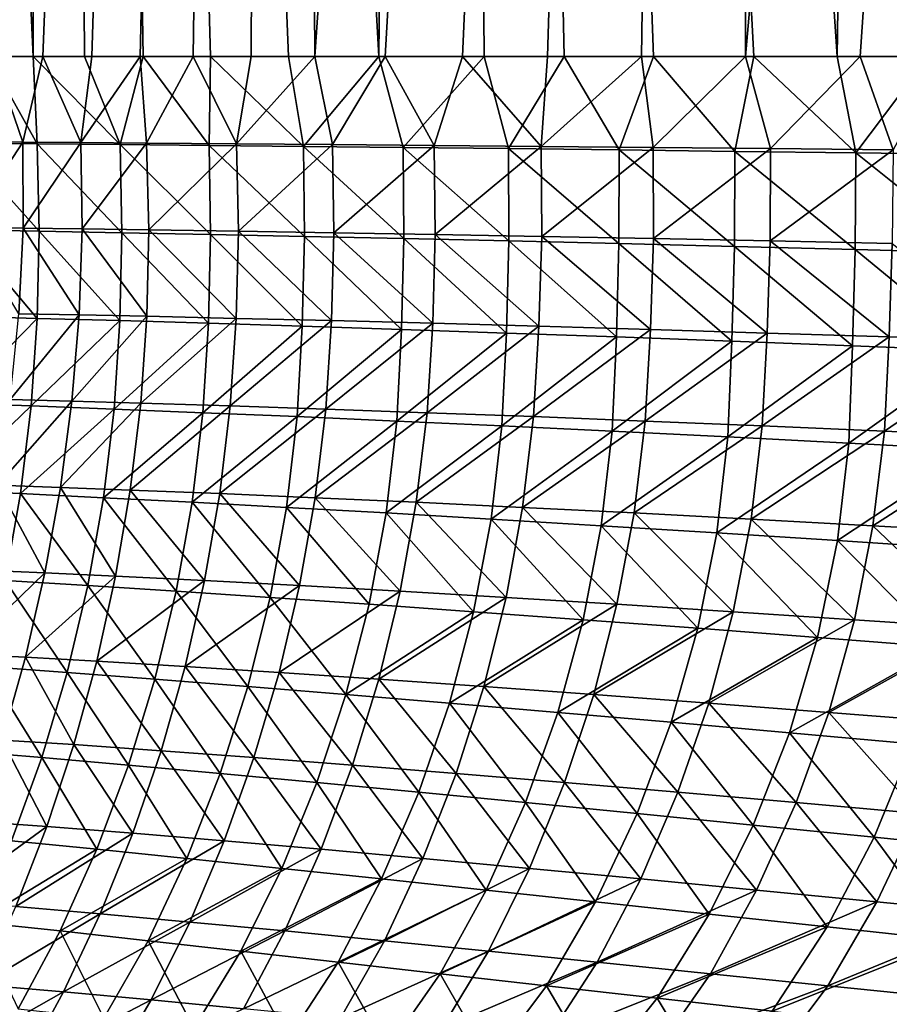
# Model space of a CAD drawing. Header units: metres. Extents: x -155 to 25, y -152 to 27.
# Tile 70 of 124: x -19.9 to -17.23, y -133.23 to -130.21. Entities that reach past the tile are written whole.
import ezdxf

# ---------------------------------------------------------------- set-up
doc = ezdxf.new("R2010")
doc.units = ezdxf.units.M
doc.layers.add('solid_12_401_052_XXX', color=7, linetype='CONTINUOUS')

msp = doc.modelspace()

# ---------------------------------------------------------------- linework, layer by layer
at = {"layer": 'solid_12_401_052_XXX'}
for points in [[(-20.71055, -111.850677, 5.822475), (-19.994654, -130.322372, 7.938638), (-19.856489, -130.322372, 8.277928)], [(-19.820717, -111.850677, 8.36316), (-20.71055, -111.850677, 5.822475), (-19.856489, -130.322372, 8.277928)], [(-20.194061, -111.850677, -7.417114), (-19.109005, -111.850677, -9.880756), (-20.132208, -130.322372, -7.583281)], [(-19.109005, -111.850677, -9.880756), (-19.978815, -130.322372, -7.978384), (-20.132208, -130.322372, -7.583281)], [(-19.109005, -111.850677, -9.880756), (-19.826891, -130.322372, -8.348524), (-19.978815, -130.322372, -7.978384)], [(-19.820717, -111.850677, 8.36316), (-19.856489, -130.322372, 8.277928), (-19.698919, -130.322372, 8.645949)], [(-19.109005, -111.850677, -9.880756), (-19.676298, -130.322372, -8.697273), (-19.826891, -130.322372, -8.348524)], [(-19.820717, -111.850677, 8.36316), (-19.698919, -130.322372, 8.645949), (-19.518583, -130.322372, 9.045428)], [(-19.820717, -111.850677, 8.36316), (-19.518583, -130.322372, 9.045428), (-19.311392, -130.322372, 9.479408)], [(-19.820717, -111.850677, 8.36316), (-19.311392, -130.322372, 9.479408), (-19.072325, -130.322372, 9.951323)], [(-19.820717, -111.850677, 8.36316), (-19.072325, -130.322372, 9.951323), (-18.79513, -130.322372, 10.465071)], [(-18.620365, -111.850677, 10.772732), (-19.820717, -111.850677, 8.36316), (-18.79513, -130.322372, 10.465071)], [(-19.109005, -111.850677, -9.880756), (-19.527706, -130.322372, -9.025727), (-19.676298, -130.322372, -8.697273)], [(-19.109005, -111.850677, -9.880756), (-19.365013, -130.322372, -9.369463), (-19.527706, -130.322372, -9.025727)], [(-19.109005, -111.850677, -9.880756), (-19.186966, -130.322372, -9.728613), (-19.365013, -130.322372, -9.369463)], [(-19.109005, -111.850677, -9.880756), (-18.99106, -130.322372, -10.105432), (-19.186966, -130.322372, -9.728613)], [(-19.109005, -111.850677, -9.880756), (-17.724586, -111.850677, -12.189494), (-18.99106, -130.322372, -10.105432)], [(-17.724586, -111.850677, -12.189494), (-18.775425, -130.322372, -10.500358), (-18.99106, -130.322372, -10.105432)], [(-18.620365, -111.850677, 10.772732), (-18.79513, -130.322372, 10.465071), (-18.471914, -130.322372, 11.025151)], [(-17.724586, -111.850677, -12.189494), (-18.538244, -130.322372, -10.913337), (-18.775425, -130.322372, -10.500358)], [(-18.620365, -111.850677, 10.772732), (-18.471914, -130.322372, 11.025151), (-18.226103, -130.322372, 11.426631)], [(-18.620365, -111.850677, 10.772732), (-18.226103, -130.322372, 11.426631), (-17.951344, -130.322372, 11.853283)], [(-18.620365, -111.850677, 10.772732), (-17.951344, -130.322372, 11.853283), (-17.64365, -130.322372, 12.306264)], [(-18.620365, -111.850677, 10.772732), (-17.64365, -130.322372, 12.306264), (-17.387865, -130.322372, 12.664814)], [(-17.128313, -111.850677, 13.013415), (-18.620365, -111.850677, 10.772732), (-17.387865, -130.322372, 12.664814)], [(-17.724586, -111.850677, -12.189494), (-18.276575, -130.322372, -11.345789), (-18.538244, -130.322372, -10.913337)], [(-17.724586, -111.850677, -12.189494), (-17.988026, -130.322372, -11.797585), (-18.276575, -130.322372, -11.345789)], [(-17.724586, -111.850677, -12.189494), (-17.669394, -130.322372, -12.2693), (-17.988026, -130.322372, -11.797585)], [(-17.724586, -111.850677, -12.189494), (-16.062511, -111.850677, -14.307132), (-17.669394, -130.322372, -12.2693)], [(-16.062511, -111.850677, -14.307132), (-17.316729, -130.322372, -12.761827), (-17.669394, -130.322372, -12.2693)], [(-17.128313, -111.850677, 13.013415), (-17.387865, -130.322372, 12.664814), (-17.10718, -130.322372, 13.041162)], [(-16.062511, -111.850677, -14.307132), (-17.061279, -130.322372, -13.101107), (-17.316729, -130.322372, -12.761827)], [(-20.080919, -130.588242, 7.656077), (-19.844179, -130.590302, 8.246286), (-19.994654, -130.322372, 7.938638)], [(-19.888399, -130.585587, -8.151895), (-20.057594, -130.584671, -7.732137), (-19.978815, -130.322372, -7.978384)], [(-19.844179, -130.590302, 8.246286), (-19.856489, -130.322372, 8.277928), (-19.994654, -130.322372, 7.938638)], [(-19.888399, -130.585587, -8.151895), (-19.978815, -130.322372, -7.978384), (-19.826891, -130.322372, -8.348524)], [(-19.710165, -130.586761, -8.568983), (-19.888399, -130.585587, -8.151895), (-19.826891, -130.322372, -8.348524)], [(-19.589417, -130.592667, 8.831131), (-19.698919, -130.322372, 8.645949), (-19.856489, -130.322372, 8.277928)], [(-19.844179, -130.590302, 8.246286), (-19.589417, -130.592667, 8.831131), (-19.856489, -130.322372, 8.277928)], [(-19.710165, -130.586761, -8.568983), (-19.826891, -130.322372, -8.348524), (-19.676298, -130.322372, -8.697273)], [(-19.710165, -130.586761, -8.568983), (-19.676298, -130.322372, -8.697273), (-19.527706, -130.322372, -9.025727)], [(-19.508242, -130.588242, -9.015058), (-19.710165, -130.586761, -8.568983), (-19.527706, -130.322372, -9.025727)], [(-19.589417, -130.592667, 8.831131), (-19.518583, -130.322372, 9.045428), (-19.698919, -130.322372, 8.645949)], [(-19.589417, -130.592667, 8.831131), (-19.315907, -130.595337, 9.411706), (-19.518583, -130.322372, 9.045428)], [(-19.508242, -130.588242, -9.015058), (-19.527706, -130.322372, -9.025727), (-19.365013, -130.322372, -9.369463)], [(-19.315907, -130.595337, 9.411706), (-19.311392, -130.322372, 9.479408), (-19.518583, -130.322372, 9.045428)], [(-19.23156, -130.590302, -9.587628), (-19.508242, -130.588242, -9.015058), (-19.365013, -130.322372, -9.369463)], [(-19.23156, -130.590302, -9.587628), (-19.365013, -130.322372, -9.369463), (-19.186966, -130.322372, -9.728613)], [(-19.315907, -130.595337, 9.411706), (-19.02622, -130.598343, 9.982347), (-19.311392, -130.322372, 9.479408)], [(-19.02622, -130.598343, 9.982347), (-19.072325, -130.322372, 9.951323), (-19.311392, -130.322372, 9.479408)], [(-19.23156, -130.590302, -9.587628), (-19.186966, -130.322372, -9.728613), (-18.99106, -130.322372, -10.105432)], [(-18.937265, -130.592667, -10.153611), (-19.23156, -130.590302, -9.587628), (-18.99106, -130.322372, -10.105432)], [(-19.02622, -130.598343, 9.982347), (-18.79513, -130.322372, 10.465071), (-19.072325, -130.322372, 9.951323)], [(-19.02622, -130.598343, 9.982347), (-18.719851, -130.601669, 10.544243), (-18.79513, -130.322372, 10.465071)], [(-18.937265, -130.592667, -10.153611), (-18.99106, -130.322372, -10.105432), (-18.775425, -130.322372, -10.500358)], [(-18.624559, -130.595352, -10.714048), (-18.937265, -130.592667, -10.153611), (-18.775425, -130.322372, -10.500358)], [(-18.719851, -130.601669, 10.544243), (-18.471914, -130.322372, 11.025151), (-18.79513, -130.322372, 10.465071)], [(-18.624559, -130.595352, -10.714048), (-18.775425, -130.322372, -10.500358), (-18.538244, -130.322372, -10.913337)], [(-18.719851, -130.601669, 10.544243), (-18.396788, -130.605331, 11.097354), (-18.471914, -130.322372, 11.025151)], [(-18.296398, -130.598343, -11.263465), (-18.624559, -130.595352, -10.714048), (-18.538244, -130.322372, -10.913337)], [(-18.296398, -130.598343, -11.263465), (-18.538244, -130.322372, -10.913337), (-18.276575, -130.322372, -11.345789)], [(-18.396788, -130.605331, 11.097354), (-18.226103, -130.322372, 11.426631), (-18.471914, -130.322372, 11.025151)], [(-18.396788, -130.605331, 11.097354), (-18.057281, -130.609329, 11.641144), (-18.226103, -130.322372, 11.426631)], [(-18.296398, -130.598343, -11.263465), (-18.276575, -130.322372, -11.345789), (-17.988026, -130.322372, -11.797585)], [(-17.952192, -130.601669, -11.803012), (-18.296398, -130.598343, -11.263465), (-17.988026, -130.322372, -11.797585)], [(-18.057281, -130.609329, 11.641144), (-17.951344, -130.322372, 11.853283), (-18.226103, -130.322372, 11.426631)], [(-18.057281, -130.609329, 11.641144), (-17.701603, -130.613678, 12.175086), (-17.951344, -130.322372, 11.853283)], [(-17.952192, -130.601669, -11.803012), (-17.988026, -130.322372, -11.797585), (-17.669394, -130.322372, -12.2693)], [(-17.591936, -130.605331, -12.332649), (-17.952192, -130.601669, -11.803012), (-17.669394, -130.322372, -12.2693)], [(-17.701603, -130.613678, 12.175086), (-17.64365, -130.322372, 12.306264), (-17.951344, -130.322372, 11.853283)], [(-17.701603, -130.613678, 12.175086), (-17.33003, -130.618378, 12.698661), (-17.64365, -130.322372, 12.306264)], [(-17.591936, -130.605331, -12.332649), (-17.669394, -130.322372, -12.2693), (-17.316729, -130.322372, -12.761827)], [(-17.33003, -130.618378, 12.698661), (-17.387865, -130.322372, 12.664814), (-17.64365, -130.322372, 12.306264)], [(-17.215916, -130.609329, -12.851859), (-17.591936, -130.605331, -12.332649), (-17.316729, -130.322372, -12.761827)], [(-17.33003, -130.618378, 12.698661), (-17.10718, -130.322372, 13.041162), (-17.387865, -130.322372, 12.664814)], [(-17.33003, -130.618378, 12.698661), (-16.94286, -130.623444, 13.21136), (-17.10718, -130.322372, 13.041162)], [(-17.215916, -130.609329, -12.851859), (-17.316729, -130.322372, -12.761827), (-17.061279, -130.322372, -13.101107)], [(-20.059774, -130.847672, -7.720732), (-20.057594, -130.584671, -7.732137), (-19.888399, -130.585587, -8.151895)], [(-19.887579, -130.849487, -8.142923), (-20.059774, -130.847672, -7.720732), (-19.888399, -130.585587, -8.151895)], [(-19.887579, -130.849487, -8.142923), (-19.888399, -130.585587, -8.151895), (-19.710165, -130.586761, -8.568983)], [(-19.706045, -130.851761, -8.563019), (-19.887579, -130.849487, -8.142923), (-19.710165, -130.586761, -8.568983)], [(-19.706045, -130.851761, -8.563019), (-19.710165, -130.586761, -8.568983), (-19.508242, -130.588242, -9.015058)], [(-19.837845, -130.85878, 8.236024), (-19.844179, -130.590302, 8.246286), (-20.080919, -130.588242, 7.656077)], [(-20.073843, -130.854691, 7.652129), (-19.837845, -130.85878, 8.236024), (-20.080919, -130.588242, 7.656077)], [(-19.583965, -130.86348, 8.815381), (-19.589417, -130.592667, 8.831131), (-19.844179, -130.590302, 8.246286)], [(-19.837845, -130.85878, 8.236024), (-19.583965, -130.86348, 8.815381), (-19.844179, -130.590302, 8.246286)], [(-19.501453, -130.854691, -9.010633), (-19.706045, -130.851761, -8.563019), (-19.508242, -130.588242, -9.015058)], [(-19.311502, -130.868805, 9.391144), (-19.315907, -130.595337, 9.411706), (-19.589417, -130.592667, 8.831131)], [(-19.583965, -130.86348, 8.815381), (-19.311502, -130.868805, 9.391144), (-19.589417, -130.592667, 8.831131)], [(-19.501453, -130.854691, -9.010633), (-19.508242, -130.588242, -9.015058), (-19.23156, -130.590302, -9.587628)], [(-19.225945, -130.85878, -9.576955), (-19.501453, -130.854691, -9.010633), (-19.23156, -130.590302, -9.587628)], [(-19.022926, -130.874771, 9.957779), (-19.02622, -130.598343, 9.982347), (-19.315907, -130.595337, 9.411706)], [(-19.311502, -130.868805, 9.391144), (-19.022926, -130.874771, 9.957779), (-19.315907, -130.595337, 9.411706)], [(-19.225945, -130.85878, -9.576955), (-19.23156, -130.590302, -9.587628), (-18.937265, -130.592667, -10.153611)], [(-18.932907, -130.86348, -10.137524), (-19.225945, -130.85878, -9.576955), (-18.937265, -130.592667, -10.153611)], [(-18.717716, -130.881393, 10.516383), (-18.719851, -130.601669, 10.544243), (-19.02622, -130.598343, 9.982347)], [(-19.022926, -130.874771, 9.957779), (-18.717716, -130.881393, 10.516383), (-19.02622, -130.598343, 9.982347)], [(-18.932907, -130.86348, -10.137524), (-18.937265, -130.592667, -10.153611), (-18.624559, -130.595352, -10.714048)], [(-18.621578, -130.868805, -10.693233), (-18.932907, -130.86348, -10.137524), (-18.624559, -130.595352, -10.714048)], [(-18.395844, -130.888702, 11.066868), (-18.396788, -130.605331, 11.097354), (-18.719851, -130.601669, 10.544243)], [(-18.717716, -130.881393, 10.516383), (-18.395844, -130.888702, 11.066868), (-18.719851, -130.601669, 10.544243)], [(-18.621578, -130.868805, -10.693233), (-18.624559, -130.595352, -10.714048), (-18.296398, -130.598343, -11.263465)], [(-18.294798, -130.874771, -11.238729), (-18.621578, -130.868805, -10.693233), (-18.296398, -130.598343, -11.263465)], [(-18.057531, -130.896683, 11.608663), (-18.057281, -130.609329, 11.641144), (-18.396788, -130.605331, 11.097354)], [(-18.395844, -130.888702, 11.066868), (-18.057531, -130.896683, 11.608663), (-18.396788, -130.605331, 11.097354)], [(-18.294798, -130.874771, -11.238729), (-18.296398, -130.598343, -11.263465), (-17.952192, -130.601669, -11.803012)], [(-17.951975, -130.881393, -11.775071), (-18.294798, -130.874771, -11.238729), (-17.952192, -130.601669, -11.803012)], [(-18.057531, -130.896683, 11.608663), (-17.703016, -130.905365, 12.141204), (-18.057281, -130.609329, 11.641144)], [(-17.703016, -130.905365, 12.141204), (-17.701603, -130.613678, 12.175086), (-18.057281, -130.609329, 11.641144)], [(-17.951975, -130.881393, -11.775071), (-17.952192, -130.601669, -11.803012), (-17.591936, -130.605331, -12.332649)], [(-17.593088, -130.888702, -12.302171), (-17.951975, -130.881393, -11.775071), (-17.591936, -130.605331, -12.332649)], [(-17.703016, -130.905365, 12.141204), (-17.332544, -130.914764, 12.663939), (-17.701603, -130.613678, 12.175086)], [(-17.332544, -130.914764, 12.663939), (-17.33003, -130.618378, 12.698661), (-17.701603, -130.613678, 12.175086)], [(-17.593088, -130.888702, -12.302171), (-17.591936, -130.605331, -12.332649), (-17.215916, -130.609329, -12.851859)], [(-17.218395, -130.896683, -12.819471), (-17.593088, -130.888702, -12.302171), (-17.215916, -130.609329, -12.851859)], [(-17.332544, -130.914764, 12.663939), (-16.946381, -130.924881, 13.176323), (-17.33003, -130.618378, 12.698661)], [(-16.946381, -130.924881, 13.176323), (-16.94286, -130.623444, 13.21136), (-17.33003, -130.618378, 12.698661)], [(-20.079941, -131.120041, 7.652974), (-19.844122, -131.126236, 8.230537), (-20.073843, -130.854691, 7.652129)], [(-19.844122, -131.126236, 8.230537), (-19.837845, -130.85878, 8.236024), (-20.073843, -130.854691, 7.652129)], [(-19.900318, -131.112106, -8.139647), (-20.059774, -130.847672, -7.720732), (-19.887579, -130.849487, -8.142923)], [(-19.71516, -131.115585, -8.562787), (-19.900318, -131.112106, -8.139647), (-19.887579, -130.849487, -8.142923)], [(-19.71516, -131.115585, -8.562787), (-19.887579, -130.849487, -8.142923), (-19.706045, -130.851761, -8.563019)], [(-19.844122, -131.126236, 8.230537), (-19.590456, -131.133347, 8.804344), (-19.837845, -130.85878, 8.236024)], [(-19.590456, -131.133347, 8.804344), (-19.583965, -130.86348, 8.815381), (-19.837845, -130.85878, 8.236024)], [(-19.507484, -131.120041, -9.011881), (-19.71516, -131.115585, -8.562787), (-19.706045, -130.851761, -8.563019)], [(-19.507484, -131.120041, -9.011881), (-19.706045, -130.851761, -8.563019), (-19.501453, -130.854691, -9.010633)], [(-19.23259, -131.126236, -9.571898), (-19.507484, -131.120041, -9.011881), (-19.501453, -130.854691, -9.010633)], [(-19.23259, -131.126236, -9.571898), (-19.501453, -130.854691, -9.010633), (-19.225945, -130.85878, -9.576955)], [(-18.940147, -131.133347, -10.126945), (-19.23259, -131.126236, -9.571898), (-19.225945, -130.85878, -9.576955)], [(-18.940147, -131.133347, -10.126945), (-19.225945, -130.85878, -9.576955), (-18.932907, -130.86348, -10.137524)], [(-19.590456, -131.133347, 8.804344), (-19.318277, -131.141403, 9.375196), (-19.583965, -130.86348, 8.815381)], [(-19.318277, -131.141403, 9.375196), (-19.311502, -130.868805, 9.391144), (-19.583965, -130.86348, 8.815381)], [(-19.318277, -131.141403, 9.375196), (-19.029966, -131.150436, 9.937695), (-19.311502, -130.868805, 9.391144)], [(-19.029966, -131.150436, 9.937695), (-19.022926, -130.874771, 9.957779), (-19.311502, -130.868805, 9.391144)], [(-19.029966, -131.150436, 9.937695), (-18.725018, -131.160446, 10.492847), (-19.022926, -130.874771, 9.957779)], [(-18.725018, -131.160446, 10.492847), (-18.717716, -130.881393, 10.516383), (-19.022926, -130.874771, 9.957779)], [(-18.629438, -131.141418, -10.677773), (-18.940147, -131.133347, -10.126945), (-18.932907, -130.86348, -10.137524)], [(-18.629438, -131.141418, -10.677773), (-18.932907, -130.86348, -10.137524), (-18.621578, -130.868805, -10.693233)], [(-18.725018, -131.160446, 10.492847), (-18.403395, -131.171478, 11.040516), (-18.717716, -130.881393, 10.516383)], [(-18.403395, -131.171478, 11.040516), (-18.395844, -130.888702, 11.066868), (-18.717716, -130.881393, 10.516383)], [(-18.303209, -131.150436, -11.21916), (-18.629438, -131.141418, -10.677773), (-18.621578, -130.868805, -10.693233)], [(-18.303209, -131.150436, -11.21916), (-18.621578, -130.868805, -10.693233), (-18.294798, -130.874771, -11.238729)], [(-18.403395, -131.171478, 11.040516), (-18.065304, -131.183517, 11.5801), (-18.395844, -130.888702, 11.066868)], [(-18.065304, -131.183517, 11.5801), (-18.057531, -130.896683, 11.608663), (-18.395844, -130.888702, 11.066868)], [(-17.960884, -131.160446, -11.752077), (-18.303209, -131.150436, -11.21916), (-18.294798, -130.874771, -11.238729)], [(-17.960884, -131.160446, -11.752077), (-18.294798, -130.874771, -11.238729), (-17.951975, -130.881393, -11.775071)], [(-17.60244, -131.171478, -12.276383), (-17.960884, -131.160446, -11.752077), (-17.951975, -130.881393, -11.775071)], [(-17.60244, -131.171478, -12.276383), (-17.951975, -130.881393, -11.775071), (-17.593088, -130.888702, -12.302171)], [(-17.228121, -131.183517, -12.791494), (-17.60244, -131.171478, -12.276383), (-17.593088, -130.888702, -12.302171)], [(-17.228121, -131.183517, -12.791494), (-17.593088, -130.888702, -12.302171), (-17.218395, -130.896683, -12.819471)], [(-18.065304, -131.183517, 11.5801), (-17.71097, -131.196609, 12.111003), (-18.057531, -130.896683, 11.608663)], [(-17.71097, -131.196609, 12.111003), (-17.703016, -130.905365, 12.141204), (-18.057531, -130.896683, 11.608663)], [(-17.71097, -131.196609, 12.111003), (-17.340624, -131.21077, 12.632641), (-17.703016, -130.905365, 12.141204)], [(-17.340624, -131.21077, 12.632641), (-17.332544, -130.914764, 12.663939), (-17.703016, -130.905365, 12.141204)], [(-17.340624, -131.21077, 12.632641), (-16.954517, -131.226013, 13.144435), (-17.332544, -130.914764, 12.663939)], [(-16.954517, -131.226013, 13.144435), (-16.946381, -130.924881, 13.176323), (-17.332544, -130.914764, 12.663939)], [(-16.83819, -131.196609, -13.29683), (-17.228121, -131.183517, -12.791494), (-17.218395, -130.896683, -12.819471)], [(-20.099108, -131.386673, 7.659062), (-19.844122, -131.126236, 8.230537), (-20.079941, -131.120041, 7.652974)], [(-20.099108, -131.386673, 7.659062), (-19.862556, -131.395172, 8.230349), (-19.844122, -131.126236, 8.230537)], [(-19.927044, -131.375626, -8.142322), (-19.900318, -131.112106, -8.139647), (-19.71516, -131.115585, -8.562787)], [(-19.737711, -131.380493, -8.568591), (-19.927044, -131.375626, -8.142322), (-19.71516, -131.115585, -8.562787)], [(-19.862556, -131.395172, 8.230349), (-19.590456, -131.133347, 8.804344), (-19.844122, -131.126236, 8.230537)], [(-19.737711, -131.380493, -8.568591), (-19.71516, -131.115585, -8.562787), (-19.507484, -131.120041, -9.011881)], [(-19.526182, -131.386673, -9.019282), (-19.737711, -131.380493, -8.568591), (-19.507484, -131.120041, -9.011881)], [(-19.526182, -131.386673, -9.019282), (-19.507484, -131.120041, -9.011881), (-19.23259, -131.126236, -9.571898)], [(-19.250988, -131.395172, -9.572988), (-19.526182, -131.386673, -9.019282), (-19.23259, -131.126236, -9.571898)], [(-19.250988, -131.395172, -9.572988), (-19.23259, -131.126236, -9.571898), (-18.940147, -131.133347, -10.126945)], [(-19.862556, -131.395172, 8.230349), (-19.608042, -131.404892, 8.798635), (-19.590456, -131.133347, 8.804344)], [(-19.608042, -131.404892, 8.798635), (-19.318277, -131.141403, 9.375196), (-19.590456, -131.133347, 8.804344)], [(-19.608042, -131.404892, 8.798635), (-19.33498, -131.415848, 9.364571), (-19.318277, -131.141403, 9.375196)], [(-19.33498, -131.415848, 9.364571), (-19.029966, -131.150436, 9.937695), (-19.318277, -131.141403, 9.375196)], [(-19.33498, -131.415848, 9.364571), (-19.045702, -131.428085, 9.922888), (-19.029966, -131.150436, 9.937695)], [(-18.958076, -131.404892, -10.122468), (-19.250988, -131.395172, -9.572988), (-18.940147, -131.133347, -10.126945)], [(-19.045702, -131.428085, 9.922888), (-18.725018, -131.160446, 10.492847), (-19.029966, -131.150436, 9.937695)], [(-19.045702, -131.428085, 9.922888), (-18.739754, -131.441635, 10.474505), (-18.725018, -131.160446, 10.492847)], [(-18.958076, -131.404892, -10.122468), (-18.940147, -131.133347, -10.126945), (-18.629438, -131.141418, -10.677773)], [(-18.646824, -131.415848, -10.668332), (-18.958076, -131.404892, -10.122468), (-18.629438, -131.141418, -10.677773)], [(-18.739754, -131.441635, 10.474505), (-18.403395, -131.171478, 11.040516), (-18.725018, -131.160446, 10.492847)], [(-18.646824, -131.415848, -10.668332), (-18.629438, -131.141418, -10.677773), (-18.303209, -131.150436, -11.21916)], [(-18.319916, -131.428101, -11.205482), (-18.646824, -131.415848, -10.668332), (-18.303209, -131.150436, -11.21916)], [(-18.319916, -131.428101, -11.205482), (-18.303209, -131.150436, -11.21916), (-17.960884, -131.160446, -11.752077)], [(-17.976835, -131.441635, -11.734803), (-18.319916, -131.428101, -11.205482), (-17.960884, -131.160446, -11.752077)], [(-17.976835, -131.441635, -11.734803), (-17.960884, -131.160446, -11.752077), (-17.60244, -131.171478, -12.276383)], [(-18.739754, -131.441635, 10.474505), (-18.417131, -131.456482, 11.019237), (-18.403395, -131.171478, 11.040516)], [(-18.417131, -131.456482, 11.019237), (-18.065304, -131.183517, 11.5801), (-18.403395, -131.171478, 11.040516)], [(-18.417131, -131.456482, 11.019237), (-18.078074, -131.472687, 11.556447), (-18.065304, -131.183517, 11.5801)], [(-18.078074, -131.472687, 11.556447), (-17.71097, -131.196609, 12.111003), (-18.065304, -131.183517, 11.5801)], [(-17.617594, -131.456482, -12.256111), (-17.976835, -131.441635, -11.734803), (-17.60244, -131.171478, -12.276383)], [(-17.617594, -131.456482, -12.256111), (-17.60244, -131.171478, -12.276383), (-17.228121, -131.183517, -12.791494)], [(-17.24247, -131.472687, -12.768787), (-17.617594, -131.456482, -12.256111), (-17.228121, -131.183517, -12.791494)], [(-17.24247, -131.472687, -12.768787), (-17.228121, -131.183517, -12.791494), (-16.83819, -131.196609, -13.29683)], [(-18.078074, -131.472687, 11.556447), (-17.722822, -131.49025, 12.085506), (-17.71097, -131.196609, 12.111003)], [(-17.722822, -131.49025, 12.085506), (-17.340624, -131.21077, 12.632641), (-17.71097, -131.196609, 12.111003)], [(-17.722822, -131.49025, 12.085506), (-17.351643, -131.509201, 12.605797), (-17.340624, -131.21077, 12.632641)], [(-17.351643, -131.509201, 12.605797), (-16.954517, -131.226013, 13.144435), (-17.340624, -131.21077, 12.632641)], [(-16.851753, -131.49025, -13.272223), (-17.24247, -131.472687, -12.768787), (-16.83819, -131.196609, -13.29683)], [(-17.351643, -131.509201, 12.605797), (-16.964804, -131.529572, 13.116705), (-16.954517, -131.226013, 13.144435)], [(-20.131886, -131.65329, 7.670205), (-19.862556, -131.395172, 8.230349), (-20.099108, -131.386673, 7.659062)], [(-20.131886, -131.65329, 7.670205), (-19.895309, -131.664291, 8.234988), (-19.862556, -131.395172, 8.230349)], [(-19.965878, -131.638733, -8.151116), (-19.927044, -131.375626, -8.142322), (-19.737711, -131.380493, -8.568591)], [(-19.772882, -131.645187, -8.580472), (-19.965878, -131.638733, -8.151116), (-19.737711, -131.380493, -8.568591)], [(-19.895309, -131.664291, 8.234988), (-19.608042, -131.404892, 8.798635), (-19.862556, -131.395172, 8.230349)], [(-19.772882, -131.645187, -8.580472), (-19.737711, -131.380493, -8.568591), (-19.526182, -131.386673, -9.019282)], [(-19.558113, -131.65329, -9.032659), (-19.772882, -131.645187, -8.580472), (-19.526182, -131.386673, -9.019282)], [(-19.558113, -131.65329, -9.032659), (-19.526182, -131.386673, -9.019282), (-19.250988, -131.395172, -9.572988)], [(-19.28334, -131.664291, -9.579875), (-19.558113, -131.65329, -9.032659), (-19.250988, -131.395172, -9.572988)], [(-19.28334, -131.664291, -9.579875), (-19.250988, -131.395172, -9.572988), (-18.958076, -131.404892, -10.122468)], [(-19.895309, -131.664291, 8.234988), (-19.64076, -131.676804, 8.79746), (-19.608042, -131.404892, 8.798635)], [(-19.64076, -131.676804, 8.79746), (-19.33498, -131.415848, 9.364571), (-19.608042, -131.404892, 8.798635)], [(-19.64076, -131.676804, 8.79746), (-19.367739, -131.690857, 9.358121), (-19.33498, -131.415848, 9.364571)], [(-19.367739, -131.690857, 9.358121), (-19.045702, -131.428085, 9.922888), (-19.33498, -131.415848, 9.364571)], [(-19.367739, -131.690857, 9.358121), (-19.078533, -131.706482, 9.911836), (-19.045702, -131.428085, 9.922888)], [(-18.990791, -131.676804, -10.123553), (-19.28334, -131.664291, -9.579875), (-18.958076, -131.404892, -10.122468)], [(-19.078533, -131.706482, 9.911836), (-18.739754, -131.441635, 10.474505), (-19.045702, -131.428085, 9.922888)], [(-18.990791, -131.676804, -10.123553), (-18.958076, -131.404892, -10.122468), (-18.646824, -131.415848, -10.668332)], [(-18.679941, -131.690872, -10.664158), (-18.990791, -131.676804, -10.123553), (-18.646824, -131.415848, -10.668332)], [(-18.679941, -131.690872, -10.664158), (-18.646824, -131.415848, -10.668332), (-18.319916, -131.428101, -11.205482)], [(-18.353418, -131.706482, -11.196721), (-18.679941, -131.690872, -10.664158), (-18.319916, -131.428101, -11.205482)], [(-18.353418, -131.706482, -11.196721), (-18.319916, -131.428101, -11.205482), (-17.976835, -131.441635, -11.734803)], [(-19.078533, -131.706482, 9.911836), (-18.772741, -131.723694, 10.459441), (-18.739754, -131.441635, 10.474505)], [(-18.772741, -131.723694, 10.459441), (-18.417131, -131.456482, 11.019237), (-18.739754, -131.441635, 10.474505)], [(-18.772741, -131.723694, 10.459441), (-18.450399, -131.742493, 11.000704), (-18.417131, -131.456482, 11.019237)], [(-18.450399, -131.742493, 11.000704), (-18.078074, -131.472687, 11.556447), (-18.417131, -131.456482, 11.019237)], [(-18.010769, -131.723694, -11.722052), (-18.353418, -131.706482, -11.196721), (-17.976835, -131.441635, -11.734803)], [(-18.010769, -131.723694, -11.722052), (-17.976835, -131.441635, -11.734803), (-17.617594, -131.456482, -12.256111)], [(-17.652044, -131.742493, -12.239919), (-18.010769, -131.723694, -11.722052), (-17.617594, -131.456482, -12.256111)], [(-17.652044, -131.742493, -12.239919), (-17.617594, -131.456482, -12.256111), (-17.24247, -131.472687, -12.768787)], [(-18.450399, -131.742493, 11.000704), (-18.111773, -131.762909, 11.534959), (-18.078074, -131.472687, 11.556447)], [(-18.111773, -131.762909, 11.534959), (-17.722822, -131.49025, 12.085506), (-18.078074, -131.472687, 11.556447)], [(-18.111773, -131.762909, 11.534959), (-17.757139, -131.784958, 12.061548), (-17.722822, -131.49025, 12.085506)], [(-17.757139, -131.784958, 12.061548), (-17.351643, -131.509201, 12.605797), (-17.722822, -131.49025, 12.085506)], [(-17.277555, -131.762909, -12.749677), (-17.652044, -131.742493, -12.239919), (-17.24247, -131.472687, -12.768787)], [(-17.277555, -131.762909, -12.749677), (-17.24247, -131.472687, -12.768787), (-16.851753, -131.49025, -13.272223)], [(-16.887621, -131.784973, -13.25069), (-17.277555, -131.762909, -12.749677), (-16.851753, -131.49025, -13.272223)], [(-17.757139, -131.784958, 12.061548), (-17.386787, -131.808655, 12.579823), (-17.351643, -131.509201, 12.605797)], [(-17.386787, -131.808655, 12.579823), (-16.964804, -131.529572, 13.116705), (-17.351643, -131.509201, 12.605797)], [(-17.386787, -131.808655, 12.579823), (-17.001019, -131.83403, 13.089141), (-16.964804, -131.529572, 13.116705)], [(-19.820543, -131.907654, -8.598192), (-20.016594, -131.899521, -8.165804), (-19.965878, -131.638733, -8.151116)], [(-19.820543, -131.907654, -8.598192), (-19.965878, -131.638733, -8.151116), (-19.772882, -131.645187, -8.580472)], [(-19.603289, -131.917786, -9.051703), (-19.820543, -131.907654, -8.598192), (-19.772882, -131.645187, -8.580472)], [(-19.603289, -131.917786, -9.051703), (-19.772882, -131.645187, -8.580472), (-19.558113, -131.65329, -9.032659)], [(-19.942501, -131.931412, 8.244171), (-19.895309, -131.664291, 8.234988), (-20.131886, -131.65329, 7.670205)], [(-19.942501, -131.931412, 8.244171), (-19.688892, -131.946854, 8.800519), (-19.895309, -131.664291, 8.234988)], [(-19.688892, -131.946854, 8.800519), (-19.64076, -131.676804, 8.79746), (-19.895309, -131.664291, 8.234988)], [(-19.329798, -131.931412, -9.592256), (-19.603289, -131.917786, -9.051703), (-19.558113, -131.65329, -9.032659)], [(-19.329798, -131.931412, -9.592256), (-19.558113, -131.65329, -9.032659), (-19.28334, -131.664291, -9.579875)], [(-19.03861, -131.946854, -10.129888), (-19.329798, -131.931412, -9.592256), (-19.28334, -131.664291, -9.579875)], [(-19.03861, -131.946854, -10.129888), (-19.28334, -131.664291, -9.579875), (-18.990791, -131.676804, -10.123553)], [(-19.688892, -131.946854, 8.800519), (-19.417011, -131.964111, 9.355528), (-19.64076, -131.676804, 8.79746)], [(-19.417011, -131.964111, 9.355528), (-19.367739, -131.690857, 9.358121), (-19.64076, -131.676804, 8.79746)], [(-19.417011, -131.964111, 9.355528), (-19.129101, -131.983215, 9.904205), (-19.367739, -131.690857, 9.358121)], [(-19.129101, -131.983215, 9.904205), (-19.078533, -131.706482, 9.911836), (-19.367739, -131.690857, 9.358121)], [(-18.729288, -131.964111, -10.664931), (-19.03861, -131.946854, -10.129888), (-18.990791, -131.676804, -10.123553)], [(-18.729288, -131.964111, -10.664931), (-18.990791, -131.676804, -10.123553), (-18.679941, -131.690872, -10.664158)], [(-18.404406, -131.983215, -11.192557), (-18.729288, -131.964111, -10.664931), (-18.679941, -131.690872, -10.664158)], [(-18.404406, -131.983215, -11.192557), (-18.679941, -131.690872, -10.664158), (-18.353418, -131.706482, -11.196721)], [(-19.129101, -131.983215, 9.904205), (-18.824812, -132.00415, 10.447306), (-19.078533, -131.706482, 9.911836)], [(-18.824812, -132.00415, 10.447306), (-18.772741, -131.723694, 10.459441), (-19.078533, -131.706482, 9.911836)], [(-18.824812, -132.00415, 10.447306), (-18.504219, -132.026901, 10.984555), (-18.772741, -131.723694, 10.459441)], [(-18.504219, -132.026901, 10.984555), (-18.450399, -131.742493, 11.000704), (-18.772741, -131.723694, 10.459441)], [(-18.063566, -132.00415, -11.713496), (-18.404406, -131.983215, -11.192557), (-18.353418, -131.706482, -11.196721)], [(-18.063566, -132.00415, -11.713496), (-18.353418, -131.706482, -11.196721), (-18.010769, -131.723694, -11.722052)], [(-17.706861, -132.026901, -12.227479), (-18.063566, -132.00415, -11.713496), (-18.010769, -131.723694, -11.722052)], [(-17.706861, -132.026901, -12.227479), (-18.010769, -131.723694, -11.722052), (-17.652044, -131.742493, -12.239919)], [(-18.504219, -132.026901, 10.984555), (-18.167614, -132.051483, 11.515265), (-18.450399, -131.742493, 11.000704)], [(-18.167614, -132.051483, 11.515265), (-18.111773, -131.762909, 11.534959), (-18.450399, -131.742493, 11.000704)], [(-18.167614, -132.051483, 11.515265), (-17.815306, -132.077896, 12.038751), (-18.111773, -131.762909, 11.534959)], [(-17.815306, -132.077896, 12.038751), (-17.757139, -131.784958, 12.061548), (-18.111773, -131.762909, 11.534959)], [(-17.334633, -132.051483, -12.733838), (-17.706861, -132.026901, -12.227479), (-17.652044, -131.742493, -12.239919)], [(-17.334633, -132.051483, -12.733838), (-17.652044, -131.742493, -12.239919), (-17.277555, -131.762909, -12.749677)], [(-16.947233, -132.077896, -13.231915), (-17.334633, -132.051483, -12.733838), (-17.277555, -131.762909, -12.749677)], [(-16.947233, -132.077896, -13.231915), (-17.277555, -131.762909, -12.749677), (-16.887621, -131.784973, -13.25069)], [(-17.815306, -132.077896, 12.038751), (-17.447611, -132.106125, 12.554339), (-17.757139, -131.784958, 12.061548)], [(-17.447611, -132.106125, 12.554339), (-17.386787, -131.808655, 12.579823), (-17.757139, -131.784958, 12.061548)], [(-17.447611, -132.106125, 12.554339), (-17.064856, -132.136185, 13.061362), (-17.386787, -131.808655, 12.579823)], [(-17.064856, -132.136185, 13.061362), (-17.001019, -131.83403, 13.089141), (-17.386787, -131.808655, 12.579823)], [(-20.078861, -132.157135, -8.186523), (-20.016594, -131.899521, -8.165804), (-19.820543, -131.907654, -8.598192)], [(-19.880379, -132.166977, -8.621914), (-20.078861, -132.157135, -8.186523), (-19.820543, -131.907654, -8.598192)], [(-19.880379, -132.166977, -8.621914), (-19.820543, -131.907654, -8.598192), (-19.603289, -131.917786, -9.051703)], [(-20.003876, -132.195404, 8.258132), (-19.752209, -132.21376, 8.808069), (-19.942501, -131.931412, 8.244171)], [(-19.752209, -132.21376, 8.808069), (-19.688892, -131.946854, 8.800519), (-19.942501, -131.931412, 8.244171)], [(-19.661377, -132.179153, -9.07669), (-19.880379, -132.166977, -8.621914), (-19.603289, -131.917786, -9.051703)], [(-19.752209, -132.21376, 8.808069), (-19.482594, -132.234177, 9.35708), (-19.688892, -131.946854, 8.800519)], [(-19.482594, -132.234177, 9.35708), (-19.417011, -131.964111, 9.355528), (-19.688892, -131.946854, 8.800519)], [(-19.661377, -132.179153, -9.07669), (-19.603289, -131.917786, -9.051703), (-19.329798, -131.931412, -9.592256)], [(-19.390059, -132.195419, -9.610418), (-19.661377, -132.179153, -9.07669), (-19.329798, -131.931412, -9.592256)], [(-19.390059, -132.195419, -9.610418), (-19.329798, -131.931412, -9.592256), (-19.03861, -131.946854, -10.129888)], [(-19.101248, -132.21376, -10.141789), (-19.390059, -132.195419, -9.610418), (-19.03861, -131.946854, -10.129888)], [(-19.101248, -132.21376, -10.141789), (-19.03861, -131.946854, -10.129888), (-18.729288, -131.964111, -10.664931)], [(-19.482594, -132.234177, 9.35708), (-19.197222, -132.256653, 9.900312), (-19.417011, -131.964111, 9.355528)], [(-19.197222, -132.256653, 9.900312), (-19.129101, -131.983215, 9.904205), (-19.417011, -131.964111, 9.355528)], [(-18.794594, -132.234192, -10.671005), (-19.101248, -132.21376, -10.141789), (-18.729288, -131.964111, -10.664931)], [(-18.794594, -132.234192, -10.671005), (-18.729288, -131.964111, -10.664931), (-18.404406, -131.983215, -11.192557)], [(-19.197222, -132.256653, 9.900312), (-18.895792, -132.281158, 10.438447), (-19.129101, -131.983215, 9.904205)], [(-18.895792, -132.281158, 10.438447), (-18.824812, -132.00415, 10.447306), (-19.129101, -131.983215, 9.904205)], [(-18.895792, -132.281158, 10.438447), (-18.504219, -132.026901, 10.984555), (-18.824812, -132.00415, 10.447306)], [(-18.472614, -132.256668, -11.193375), (-18.794594, -132.234192, -10.671005), (-18.404406, -131.983215, -11.192557)], [(-18.472614, -132.256668, -11.193375), (-18.404406, -131.983215, -11.192557), (-18.063566, -132.00415, -11.713496)], [(-18.134968, -132.281158, -11.709556), (-18.472614, -132.256668, -11.193375), (-18.063566, -132.00415, -11.713496)], [(-18.134968, -132.281158, -11.709556), (-18.063566, -132.00415, -11.713496), (-17.706861, -132.026901, -12.227479)], [(-18.895792, -132.281158, 10.438447), (-18.578413, -132.307632, 10.971173), (-18.504219, -132.026901, 10.984555)], [(-18.578413, -132.307632, 10.971173), (-18.167614, -132.051483, 11.515265), (-18.504219, -132.026901, 10.984555)], [(-17.78178, -132.307632, -12.219248), (-18.134968, -132.281158, -11.709556), (-17.706861, -132.026901, -12.227479)], [(-17.78178, -132.307632, -12.219248), (-17.706861, -132.026901, -12.227479), (-17.334633, -132.051483, -12.733838)], [(-18.578413, -132.307632, 10.971173), (-18.245403, -132.33606, 11.497783), (-18.167614, -132.051483, 11.515265)], [(-18.245403, -132.33606, 11.497783), (-17.815306, -132.077896, 12.038751), (-18.167614, -132.051483, 11.515265)], [(-17.413418, -132.336075, -12.721764), (-17.78178, -132.307632, -12.219248), (-17.334633, -132.051483, -12.733838)], [(-17.413418, -132.336075, -12.721764), (-17.334633, -132.051483, -12.733838), (-16.947233, -132.077896, -13.231915)], [(-18.245403, -132.33606, 11.497783), (-17.897095, -132.366425, 12.01757), (-17.815306, -132.077896, 12.038751)], [(-17.897095, -132.366425, 12.01757), (-17.447611, -132.106125, 12.554339), (-17.815306, -132.077896, 12.038751)], [(-17.03026, -132.366425, -13.216426), (-17.413418, -132.336075, -12.721764), (-16.947233, -132.077896, -13.231915)], [(-17.897095, -132.366425, 12.01757), (-17.533827, -132.398666, 12.529841), (-17.447611, -132.106125, 12.554339)], [(-17.533827, -132.398666, 12.529841), (-17.064856, -132.136185, 13.061362), (-17.447611, -132.106125, 12.554339)], [(-19.951847, -132.420898, -8.651052), (-20.078861, -132.157135, -8.186523), (-19.880379, -132.166977, -8.621914)], [(-17.533827, -132.398666, 12.529841), (-17.155952, -132.43277, 13.033908), (-17.064856, -132.136185, 13.061362)], [(-19.731888, -132.434967, -9.106951), (-19.951847, -132.420898, -8.651052), (-19.880379, -132.166977, -8.621914)], [(-19.731888, -132.434967, -9.106951), (-19.880379, -132.166977, -8.621914), (-19.661377, -132.179153, -9.07669)], [(-19.463654, -132.45369, -9.633706), (-19.731888, -132.434967, -9.106951), (-19.661377, -132.179153, -9.07669)], [(-19.463654, -132.45369, -9.633706), (-19.661377, -132.179153, -9.07669), (-19.390059, -132.195419, -9.610418)], [(-20.078875, -132.45369, 8.27636), (-19.830185, -132.474762, 8.819609), (-20.003876, -132.195404, 8.258132)], [(-19.830185, -132.474762, 8.819609), (-19.752209, -132.21376, 8.808069), (-20.003876, -132.195404, 8.258132)], [(-19.830185, -132.474762, 8.819609), (-19.563995, -132.498138, 9.362283), (-19.752209, -132.21376, 8.808069)], [(-19.563995, -132.498138, 9.362283), (-19.482594, -132.234177, 9.35708), (-19.752209, -132.21376, 8.808069)], [(-19.178274, -132.474762, -10.158608), (-19.463654, -132.45369, -9.633706), (-19.390059, -132.195419, -9.610418)], [(-19.178274, -132.474762, -10.158608), (-19.390059, -132.195419, -9.610418), (-19.101248, -132.21376, -10.141789)], [(-18.875473, -132.498138, -10.681735), (-19.178274, -132.474762, -10.158608), (-19.101248, -132.21376, -10.141789)], [(-18.875473, -132.498138, -10.681735), (-19.101248, -132.21376, -10.141789), (-18.794594, -132.234192, -10.671005)], [(-19.563995, -132.498138, 9.362283), (-19.282438, -132.523727, 9.899682), (-19.482594, -132.234177, 9.35708)], [(-19.282438, -132.523727, 9.899682), (-19.197222, -132.256653, 9.900312), (-19.482594, -132.234177, 9.35708)], [(-18.557705, -132.523727, -11.198545), (-18.875473, -132.498138, -10.681735), (-18.794594, -132.234192, -10.671005)], [(-18.557705, -132.523727, -11.198545), (-18.794594, -132.234192, -10.671005), (-18.472614, -132.256668, -11.193375)], [(-19.282438, -132.523727, 9.899682), (-18.985254, -132.551453, 10.432412), (-19.197222, -132.256653, 9.900312)], [(-18.985254, -132.551453, 10.432412), (-18.895792, -132.281158, 10.438447), (-19.197222, -132.256653, 9.900312)], [(-18.224667, -132.551453, -11.709625), (-18.557705, -132.523727, -11.198545), (-18.472614, -132.256668, -11.193375)], [(-18.224667, -132.551453, -11.709625), (-18.472614, -132.256668, -11.193375), (-18.134968, -132.281158, -11.709556)], [(-18.985254, -132.551453, 10.432412), (-18.672577, -132.581238, 10.960133), (-18.895792, -132.281158, 10.438447)], [(-18.672577, -132.581238, 10.960133), (-18.578413, -132.307632, 10.971173), (-18.895792, -132.281158, 10.438447)], [(-18.672577, -132.581238, 10.960133), (-18.344744, -132.613022, 11.482119), (-18.578413, -132.307632, 10.971173)], [(-18.344744, -132.613022, 11.482119), (-18.245403, -132.33606, 11.497783), (-18.578413, -132.307632, 10.971173)], [(-17.876516, -132.581238, -12.214644), (-18.224667, -132.551453, -11.709625), (-18.134968, -132.281158, -11.709556)], [(-17.876516, -132.581238, -12.214644), (-18.134968, -132.281158, -11.709556), (-17.78178, -132.307632, -12.219248)], [(-17.513638, -132.613022, -12.712902), (-17.876516, -132.581238, -12.214644), (-17.78178, -132.307632, -12.219248)], [(-17.513638, -132.613022, -12.712902), (-17.78178, -132.307632, -12.219248), (-17.413418, -132.336075, -12.721764)], [(-18.344744, -132.613022, 11.482119), (-18.002098, -132.646713, 11.997651), (-18.245403, -132.33606, 11.497783)], [(-18.002098, -132.646713, 11.997651), (-17.897095, -132.366425, 12.01757), (-18.245403, -132.33606, 11.497783)], [(-17.136425, -132.646713, -13.203706), (-17.513638, -132.613022, -12.712902), (-17.413418, -132.336075, -12.721764)], [(-17.136425, -132.646713, -13.203706), (-17.413418, -132.336075, -12.721764), (-17.03026, -132.366425, -13.216426)], [(-18.002098, -132.646713, 11.997651), (-17.644999, -132.682236, 12.506019), (-17.897095, -132.366425, 12.01757)], [(-17.644999, -132.682236, 12.506019), (-17.533827, -132.398666, 12.529841), (-17.897095, -132.366425, 12.01757)], [(-17.644999, -132.682236, 12.506019), (-17.273815, -132.719513, 13.006516), (-17.533827, -132.398666, 12.529841)], [(-17.273815, -132.719513, 13.006516), (-17.155952, -132.43277, 13.033908), (-17.533827, -132.398666, 12.529841)], [(-19.814817, -132.686249, -9.142864), (-20.035006, -132.670609, -8.685899), (-19.951847, -132.420898, -8.651052)], [(-19.814817, -132.686249, -9.142864), (-19.951847, -132.420898, -8.651052), (-19.731888, -132.434967, -9.106951)], [(-19.922832, -132.730484, 8.835464), (-19.830185, -132.474762, 8.819609), (-20.078875, -132.45369, 8.27636)], [(-19.550554, -132.707092, -9.662511), (-19.814817, -132.686249, -9.142864), (-19.731888, -132.434967, -9.106951)], [(-19.550554, -132.707092, -9.662511), (-19.731888, -132.434967, -9.106951), (-19.463654, -132.45369, -9.633706)], [(-19.269629, -132.730484, -10.180757), (-19.550554, -132.707092, -9.662511), (-19.463654, -132.45369, -9.633706)], [(-19.269629, -132.730484, -10.180757), (-19.463654, -132.45369, -9.633706), (-19.178274, -132.474762, -10.158608)], [(-17.273815, -132.719513, 13.006516), (-16.888922, -132.758469, 13.498448), (-17.155952, -132.43277, 13.033908)], [(-19.922832, -132.730484, 8.835464), (-19.661198, -132.756332, 9.371487), (-19.830185, -132.474762, 8.819609)], [(-19.661198, -132.756332, 9.371487), (-19.563995, -132.498138, 9.362283), (-19.830185, -132.474762, 8.819609)], [(-18.971832, -132.756332, -10.69756), (-19.269629, -132.730484, -10.180757), (-19.178274, -132.474762, -10.158608)], [(-18.971832, -132.756332, -10.69756), (-19.178274, -132.474762, -10.158608), (-18.875473, -132.498138, -10.681735)], [(-19.661198, -132.756332, 9.371487), (-19.384697, -132.7845, 9.902685), (-19.563995, -132.498138, 9.362283)], [(-19.384697, -132.7845, 9.902685), (-19.282438, -132.523727, 9.899682), (-19.563995, -132.498138, 9.362283)], [(-18.659533, -132.7845, -11.208531), (-18.971832, -132.756332, -10.69756), (-18.875473, -132.498138, -10.681735)], [(-18.659533, -132.7845, -11.208531), (-18.875473, -132.498138, -10.681735), (-18.557705, -132.523727, -11.198545)], [(-19.384697, -132.7845, 9.902685), (-19.093098, -132.814835, 10.429597), (-19.282438, -132.523727, 9.899682)], [(-19.093098, -132.814835, 10.429597), (-18.985254, -132.551453, 10.432412), (-19.282438, -132.523727, 9.899682)], [(-19.093098, -132.814835, 10.429597), (-18.786547, -132.847214, 10.951857), (-18.985254, -132.551453, 10.432412)], [(-18.786547, -132.847214, 10.951857), (-18.672577, -132.581238, 10.960133), (-18.985254, -132.551453, 10.432412)], [(-18.332468, -132.814835, -11.714189), (-18.659533, -132.7845, -11.208531), (-18.557705, -132.523727, -11.198545)], [(-18.332468, -132.814835, -11.714189), (-18.557705, -132.523727, -11.198545), (-18.224667, -132.551453, -11.709625)], [(-17.990805, -132.847214, -12.214179), (-18.332468, -132.814835, -11.714189), (-18.224667, -132.551453, -11.709625)], [(-17.990805, -132.847214, -12.214179), (-18.224667, -132.551453, -11.709625), (-17.876516, -132.581238, -12.214644)], [(-18.786547, -132.847214, 10.951857), (-18.465385, -132.8815, 11.468727), (-18.672577, -132.581238, 10.960133)], [(-18.465385, -132.8815, 11.468727), (-18.344744, -132.613022, 11.482119), (-18.672577, -132.581238, 10.960133)], [(-17.634935, -132.8815, -12.707791), (-17.990805, -132.847214, -12.214179), (-17.876516, -132.581238, -12.214644)], [(-17.634935, -132.8815, -12.707791), (-17.876516, -132.581238, -12.214644), (-17.513638, -132.613022, -12.712902)], [(-18.465385, -132.8815, 11.468727), (-18.129963, -132.917557, 11.979482), (-18.344744, -132.613022, 11.482119)], [(-18.129963, -132.917557, 11.979482), (-18.002098, -132.646713, 11.997651), (-18.344744, -132.613022, 11.482119)], [(-17.265259, -132.917557, -13.194324), (-17.634935, -132.8815, -12.707791), (-17.513638, -132.613022, -12.712902)], [(-17.265259, -132.917557, -13.194324), (-17.513638, -132.613022, -12.712902), (-17.136425, -132.646713, -13.203706)], [(-20.129541, -132.915558, -8.726476), (-20.035006, -132.670609, -8.685899), (-19.814817, -132.686249, -9.142864)], [(-18.129963, -132.917557, 11.979482), (-17.780638, -132.955246, 12.483397), (-18.002098, -132.646713, 11.997651)], [(-17.780638, -132.955246, 12.483397), (-17.644999, -132.682236, 12.506019), (-18.002098, -132.646713, 11.997651)], [(-16.882181, -132.955246, -13.673078), (-17.265259, -132.917557, -13.194324), (-17.136425, -132.646713, -13.203706)], [(-19.909857, -132.932251, -9.184488), (-20.129541, -132.915558, -8.726476), (-19.814817, -132.686249, -9.142864)], [(-19.909857, -132.932251, -9.184488), (-19.814817, -132.686249, -9.142864), (-19.550554, -132.707092, -9.662511)], [(-17.780638, -132.955246, 12.483397), (-17.417786, -132.994446, 12.979756), (-17.644999, -132.682236, 12.506019)], [(-17.417786, -132.994446, 12.979756), (-17.273815, -132.719513, 13.006516), (-17.644999, -132.682236, 12.506019)], [(-20.029898, -132.979614, 8.855692), (-19.661198, -132.756332, 9.371487), (-19.922832, -132.730484, 8.835464)], [(-19.650467, -132.954605, -9.696906), (-19.909857, -132.932251, -9.184488), (-19.550554, -132.707092, -9.662511)], [(-19.650467, -132.954605, -9.696906), (-19.550554, -132.707092, -9.662511), (-19.269629, -132.730484, -10.180757)], [(-19.375027, -132.979614, -10.208331), (-19.650467, -132.954605, -9.696906), (-19.269629, -132.730484, -10.180757)], [(-19.375027, -132.979614, -10.208331), (-19.269629, -132.730484, -10.180757), (-18.971832, -132.756332, -10.69756)], [(-17.417786, -132.994446, 12.979756), (-17.041782, -133.035004, 13.467854), (-17.273815, -132.719513, 13.006516)], [(-17.041782, -133.035004, 13.467854), (-16.888922, -132.758469, 13.498448), (-17.273815, -132.719513, 13.006516)], [(-20.029898, -132.979614, 8.855692), (-19.773956, -133.007111, 9.384772), (-19.661198, -132.756332, 9.371487)], [(-19.773956, -133.007111, 9.384772), (-19.384697, -132.7845, 9.902685), (-19.661198, -132.756332, 9.371487)], [(-19.083384, -133.007126, -10.7186), (-19.375027, -132.979614, -10.208331), (-18.971832, -132.756332, -10.69756)], [(-19.083384, -133.007126, -10.7186), (-18.971832, -132.756332, -10.69756), (-18.659533, -132.7845, -11.208531)], [(-19.773956, -133.007111, 9.384772), (-19.503744, -133.036926, 9.909426), (-19.384697, -132.7845, 9.902685)], [(-19.503744, -133.036926, 9.909426), (-19.093098, -132.814835, 10.429597), (-19.384697, -132.7845, 9.902685)], [(-18.777807, -133.036926, -11.223474), (-19.083384, -133.007126, -10.7186), (-18.659533, -132.7845, -11.208531)], [(-18.777807, -133.036926, -11.223474), (-18.659533, -132.7845, -11.208531), (-18.332468, -132.814835, -11.714189)], [(-19.503744, -133.036926, 9.909426), (-19.219044, -133.068832, 10.430133), (-19.093098, -132.814835, 10.429597)], [(-19.219044, -133.068832, 10.430133), (-18.786547, -132.847214, 10.951857), (-19.093098, -132.814835, 10.429597)], [(-18.458046, -133.068832, -11.723417), (-18.777807, -133.036926, -11.223474), (-18.332468, -132.814835, -11.714189)], [(-18.458046, -133.068832, -11.723417), (-18.332468, -132.814835, -11.714189), (-17.990805, -132.847214, -12.214179)], [(-19.219044, -133.068832, 10.430133), (-18.919998, -133.102646, 10.946507), (-18.786547, -132.847214, 10.951857)], [(-18.919998, -133.102646, 10.946507), (-18.465385, -132.8815, 11.468727), (-18.786547, -132.847214, 10.951857)], [(-18.124271, -133.102646, -12.218053), (-18.458046, -133.068832, -11.723417), (-17.990805, -132.847214, -12.214179)], [(-18.124271, -133.102646, -12.218053), (-17.990805, -132.847214, -12.214179), (-17.634935, -132.8815, -12.707791)], [(-18.919998, -133.102646, 10.946507), (-18.606932, -133.138168, 11.457808), (-18.465385, -132.8815, 11.468727)], [(-18.606932, -133.138168, 11.457808), (-18.129963, -132.917557, 11.979482), (-18.465385, -132.8815, 11.468727)], [(-17.776857, -133.138168, -12.706666), (-18.124271, -133.102646, -12.218053), (-17.634935, -132.8815, -12.707791)], [(-17.776857, -133.138168, -12.706666), (-17.634935, -132.8815, -12.707791), (-17.265259, -132.917557, -13.194324)], [(-20.016943, -133.172058, -9.231311), (-19.909857, -132.932251, -9.184488), (-19.650467, -132.954605, -9.696906)], [(-18.606932, -133.138168, 11.457808), (-18.280184, -133.175171, 11.963304), (-18.129963, -132.917557, 11.979482)], [(-18.280184, -133.175171, 11.963304), (-17.780638, -132.955246, 12.483397), (-18.129963, -132.917557, 11.979482)], [(-17.416193, -133.175186, -13.188547), (-17.776857, -133.138168, -12.706666), (-17.265259, -132.917557, -13.194324)], [(-17.416193, -133.175186, -13.188547), (-17.265259, -132.917557, -13.194324), (-16.882181, -132.955246, -13.673078)], [(-19.763395, -133.194183, -9.736382), (-20.016943, -133.172058, -9.231311), (-19.650467, -132.954605, -9.696906)], [(-19.763395, -133.194183, -9.736382), (-19.650467, -132.954605, -9.696906), (-19.375027, -132.979614, -10.208331)], [(-18.280184, -133.175171, 11.963304), (-17.940104, -133.213501, 12.462264), (-17.780638, -132.955246, 12.483397)], [(-17.940104, -133.213501, 12.462264), (-17.417786, -132.994446, 12.979756), (-17.780638, -132.955246, 12.483397)], [(-17.042675, -133.213501, -13.662994), (-17.416193, -133.175186, -13.188547), (-16.882181, -132.955246, -13.673078)], [(-19.902271, -133.245682, 9.401746), (-19.773956, -133.007111, 9.384772), (-20.029898, -132.979614, 8.855692)], [(-19.494534, -133.218781, -10.240816), (-19.763395, -133.194183, -9.736382), (-19.375027, -132.979614, -10.208331)], [(-19.494534, -133.218781, -10.240816), (-19.375027, -132.979614, -10.208331), (-19.083384, -133.007126, -10.7186)], [(-17.940104, -133.213501, 12.462264), (-17.587046, -133.25293, 12.953969), (-17.417786, -132.994446, 12.979756)], [(-17.587046, -133.25293, 12.953969), (-17.041782, -133.035004, 13.467854), (-17.417786, -132.994446, 12.979756)], [(-19.902271, -133.245682, 9.401746), (-19.639595, -133.274658, 9.919519), (-19.773956, -133.007111, 9.384772)], [(-19.639595, -133.274658, 9.919519), (-19.503744, -133.036926, 9.909426), (-19.773956, -133.007111, 9.384772)], [(-19.210234, -133.245682, -10.744337), (-19.494534, -133.218781, -10.240816), (-19.083384, -133.007126, -10.7186)], [(-19.210234, -133.245682, -10.744337), (-19.083384, -133.007126, -10.7186), (-18.777807, -133.036926, -11.223474)], [(-17.587046, -133.25293, 12.953969), (-17.221378, -133.293259, 13.437706), (-17.041782, -133.035004, 13.467854)], [(-19.639595, -133.274658, 9.919519), (-19.363094, -133.305481, 10.433649), (-19.503744, -133.036926, 9.909426)], [(-19.363094, -133.305481, 10.433649), (-19.219044, -133.068832, 10.430133), (-19.503744, -133.036926, 9.909426)], [(-18.912645, -133.274658, -11.242865), (-19.210234, -133.245682, -10.744337), (-18.777807, -133.036926, -11.223474)], [(-18.912645, -133.274658, -11.242865), (-18.777807, -133.036926, -11.223474), (-18.458046, -133.068832, -11.723417)], [(-19.363094, -133.305481, 10.433649), (-19.072887, -133.337952, 10.943733), (-19.219044, -133.068832, 10.430133)], [(-19.072887, -133.337952, 10.943733), (-18.919998, -133.102646, 10.946507), (-19.219044, -133.068832, 10.430133)], [(-18.601517, -133.305496, -11.736809), (-18.912645, -133.274658, -11.242865), (-18.458046, -133.068832, -11.723417)], [(-18.601517, -133.305496, -11.736809), (-18.458046, -133.068832, -11.723417), (-18.124271, -133.102646, -12.218053)], [(-19.072887, -133.337952, 10.943733), (-18.769268, -133.371826, 11.449035), (-18.919998, -133.102646, 10.946507)], [(-18.769268, -133.371826, 11.449035), (-18.606932, -133.138168, 11.457808), (-18.919998, -133.102646, 10.946507)], [(-18.276991, -133.337952, -12.225776), (-18.601517, -133.305496, -11.736809), (-18.124271, -133.102646, -12.218053)], [(-18.276991, -133.337952, -12.225776), (-18.124271, -133.102646, -12.218053), (-17.776857, -133.138168, -12.706666)], [(-18.769268, -133.371826, 11.449035), (-18.452539, -133.406891, 11.948821), (-18.606932, -133.138168, 11.457808)], [(-18.452539, -133.406891, 11.948821), (-18.280184, -133.175171, 11.963304), (-18.606932, -133.138168, 11.457808)], [(-17.939413, -133.371826, -12.709051), (-18.276991, -133.337952, -12.225776), (-17.776857, -133.138168, -12.706666)], [(-17.939413, -133.371826, -12.709051), (-17.776857, -133.138168, -12.706666), (-17.416193, -133.175186, -13.188547)], [(-20.135612, -133.404861, -9.283339), (-20.016943, -133.172058, -9.231311), (-19.763395, -133.194183, -9.736382)], [(-18.452539, -133.406891, 11.948821), (-18.123018, -133.442917, 12.442365), (-18.280184, -133.175171, 11.963304)], [(-18.123018, -133.442917, 12.442365), (-17.940104, -133.213501, 12.462264), (-18.280184, -133.175171, 11.963304)], [(-17.589138, -133.406891, -13.185925), (-17.939413, -133.371826, -12.709051), (-17.416193, -133.175186, -13.188547)], [(-17.589138, -133.406891, -13.185925), (-17.416193, -133.175186, -13.188547), (-17.042675, -133.213501, -13.662994)], [(-19.888556, -133.424591, -9.780987), (-20.135612, -133.404861, -9.283339), (-19.763395, -133.194183, -9.736382)], [(-19.888556, -133.424591, -9.780987), (-19.763395, -133.194183, -9.736382), (-19.494534, -133.218781, -10.240816)], [(-18.123018, -133.442917, 12.442365), (-17.781023, -133.479691, 12.928947), (-17.940104, -133.213501, 12.462264)], [(-17.781023, -133.479691, 12.928947), (-17.587046, -133.25293, 12.953969), (-17.940104, -133.213501, 12.462264)], [(-17.226524, -133.442932, -13.655693), (-17.589138, -133.406891, -13.185925), (-17.042675, -133.213501, -13.662994)], [(-19.627005, -133.446289, -10.278312), (-19.888556, -133.424591, -9.780987), (-19.494534, -133.218781, -10.240816)], [(-19.627005, -133.446289, -10.278312), (-19.494534, -133.218781, -10.240816), (-19.210234, -133.245682, -10.744337)]]:
    msp.add_3dface(points, dxfattribs=at)

doc.saveas('drawing.dxf')
